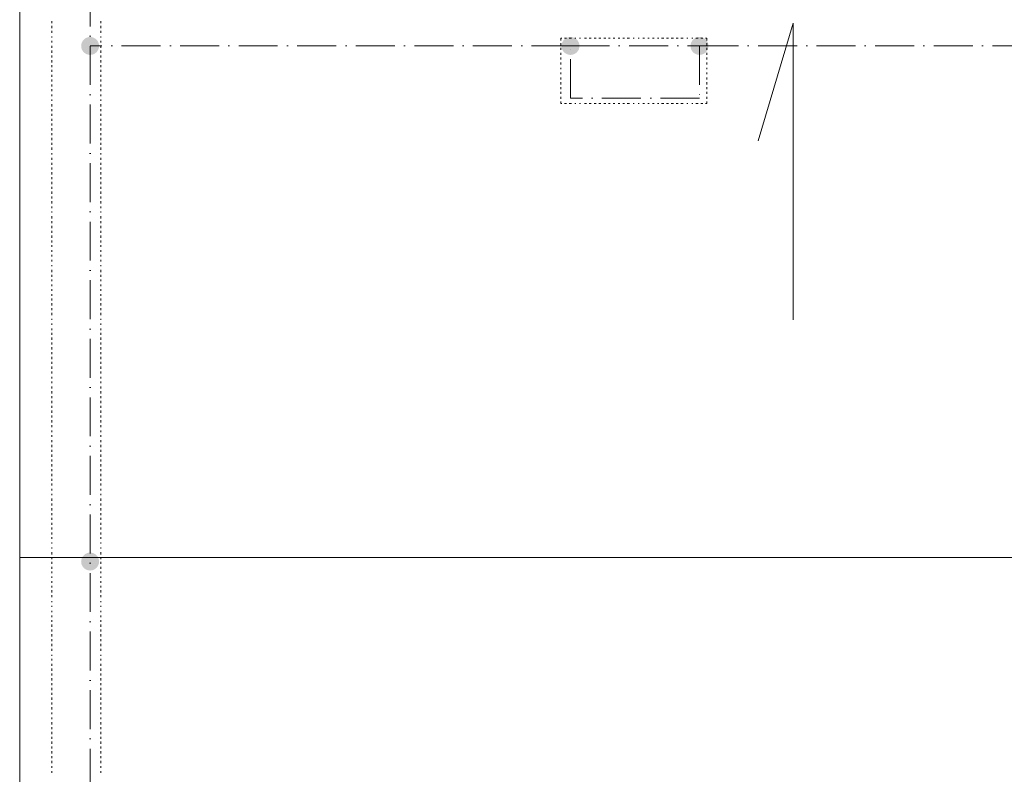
# Model space of a CAD drawing. Header units: centimetres. Extents: x -16053 to 7031, y -7778 to 254.
# Tile 144 of 256: x -6690 to -6083, y -5936 to -5470. Entities that reach past the tile are written whole.
import ezdxf

# ---------------------------------------------------------------- set-up
doc = ezdxf.new("R2010")
doc.units = ezdxf.units.CM
doc.header["$MEASUREMENT"] = 0
doc.linetypes.add('ACAD_ISO10W100', pattern=[18, 12, -3, 0, -3])
doc.layers.get('0').update_dxf_attribs({"linetype": 'CONTINUOUS'})
doc.layers.add('ODGROMÓWKA', color=3, linetype='ACAD_ISO10W100', lineweight=13)

msp = doc.modelspace()

# ---------------------------------------------------------------- hatches: boundary and pattern name
at = {"layer": 'ODGROMÓWKA'}
h = msp.add_hatch(color=256, dxfattribs=at)
edge = h.paths.add_edge_path()
edge.add_arc((-6646.256, -5486.65), 5.528, 0, 360)
h = msp.add_hatch(color=256, dxfattribs=at)
edge = h.paths.add_edge_path()
edge.add_arc((-6350.203, -5486.65), 5.528, 0, 360)
h = msp.add_hatch(color=256, dxfattribs=at)
edge = h.paths.add_edge_path()
edge.add_arc((-6270.697, -5486.65), 5.528, 0, 360)
h = msp.add_hatch(color=256, dxfattribs=at)
edge = h.paths.add_edge_path()
edge.add_arc((-6646.256, -5804.55), 5.528, 0, 360)

# ---------------------------------------------------------------- linework, layer by layer
at = {"color": 252, "linetype": 'Continuous', "lineweight": 9, "true_color": 0x989898}
for points in [[(-4333.058, -5131.882), (-4313.211, -5131.882), (-4313.211, -6472.274), (-4360.845, -6472.274), (-6689.661, -6472.274), (-6689.661, -6402.476), (-6689.661, -5131.882), (-4935.441, -5131.882)], [(-6212.982, -5655.535), (-6212.982, -5472.604), (-6234.483, -5545.048)], [(-6689.661, -5802.078), (-4313.211, -5802.078), (-4313.211, -5802.078)]]:
    msp.add_lwpolyline(points, dxfattribs=at)
at = {"color": 254, "linetype": 'Continuous', "lineweight": 5, "true_color": 0xfdc4fd}
for points in [[(-6669.813, -5471.281), (-6669.813, -5472.604), (-6669.813, -5472.604)], [(-6639.711, -5471.281), (-6639.711, -5472.604), (-6639.711, -5472.604)], [(-6669.813, -5474.258), (-6669.813, -5475.581), (-6669.813, -5475.581)], [(-6669.813, -5477.235), (-6669.813, -5478.558), (-6669.813, -5478.558)], [(-6639.711, -5474.258), (-6639.711, -5475.581), (-6639.711, -5475.581)], [(-6639.711, -5477.235), (-6639.711, -5478.558), (-6639.711, -5478.558)], [(-6669.813, -5480.874), (-6669.813, -5481.535), (-6669.813, -5481.535)], [(-6669.813, -5483.52), (-6669.813, -5484.512), (-6669.813, -5484.512)], [(-6639.711, -5480.874), (-6639.711, -5481.535), (-6639.711, -5481.535)], [(-6639.711, -5483.52), (-6639.711, -5484.512), (-6639.711, -5484.512)], [(-6355.555, -5481.866), (-6356.217, -5481.866), (-6356.217, -5483.189)], [(-6356.217, -5484.843), (-6356.217, -5486.166), (-6356.217, -5486.166)], [(-6352.578, -5481.866), (-6353.901, -5481.866), (-6353.901, -5481.866)], [(-6349.601, -5481.866), (-6350.924, -5481.866), (-6350.924, -5481.866)], [(-6346.955, -5481.866), (-6347.616, -5481.866), (-6347.616, -5481.866)], [(-6343.977, -5481.866), (-6344.639, -5481.866), (-6344.639, -5481.866)], [(-6340.339, -5481.866), (-6341.662, -5481.866), (-6341.662, -5481.866)], [(-6337.362, -5481.866), (-6338.685, -5481.866), (-6338.685, -5481.866)], [(-6334.384, -5481.866), (-6335.708, -5481.866), (-6335.708, -5481.866)], [(-6331.407, -5481.866), (-6332.73, -5481.866), (-6332.73, -5481.866)], [(-6328.43, -5481.866), (-6329.753, -5481.866), (-6329.753, -5481.866)], [(-6325.784, -5481.866), (-6326.776, -5481.866), (-6326.776, -5481.866)], [(-6322.806, -5481.866), (-6323.799, -5481.866), (-6323.799, -5481.866)], [(-6319.829, -5481.866), (-6320.822, -5481.866), (-6320.822, -5481.866)], [(-6316.852, -5481.866), (-6317.844, -5481.866), (-6317.844, -5481.866)], [(-6313.875, -5481.866), (-6315.198, -5481.866), (-6315.198, -5481.866)], [(-6310.898, -5481.866), (-6311.559, -5481.866), (-6311.559, -5481.866)], [(-6307.921, -5481.866), (-6308.582, -5481.866), (-6308.582, -5481.866)], [(-6304.613, -5481.866), (-6305.605, -5481.866), (-6305.605, -5481.866)], [(-6301.635, -5481.866), (-6302.628, -5481.866), (-6302.628, -5481.866)], [(-6298.658, -5481.866), (-6299.651, -5481.866), (-6299.651, -5481.866)], [(-6295.681, -5481.866), (-6296.673, -5481.866), (-6296.673, -5481.866)], [(-6292.704, -5481.866), (-6294.027, -5481.866), (-6294.027, -5481.866)], [(-6289.727, -5481.866), (-6291.05, -5481.866), (-6291.05, -5481.866)], [(-6286.749, -5481.866), (-6288.073, -5481.866), (-6288.073, -5481.866)], [(-6283.772, -5481.866), (-6285.095, -5481.866), (-6285.095, -5481.866)], [(-6280.795, -5481.866), (-6282.118, -5481.866), (-6282.118, -5481.866)], [(-6277.818, -5481.866), (-6278.48, -5481.866), (-6278.48, -5481.866)], [(-6274.841, -5481.866), (-6275.502, -5481.866), (-6275.502, -5481.866)], [(-6271.533, -5481.866), (-6272.856, -5481.866), (-6272.856, -5481.866)], [(-6268.556, -5481.866), (-6269.879, -5481.866), (-6269.879, -5481.866)], [(-6266.24, -5483.189), (-6266.24, -5481.866), (-6266.902, -5481.866)], [(-6266.24, -5486.166), (-6266.24, -5484.843), (-6266.24, -5484.843)], [(-6669.813, -5486.497), (-6669.813, -5487.82), (-6669.813, -5487.82)], [(-6669.813, -5489.474), (-6669.813, -5490.798), (-6669.813, -5490.798)], [(-6639.711, -5486.497), (-6639.711, -5487.82), (-6639.711, -5487.82)], [(-6639.711, -5489.474), (-6639.711, -5490.798), (-6639.711, -5490.798)], [(-6356.217, -5487.82), (-6356.217, -5489.144), (-6356.217, -5489.144)], [(-6356.217, -5490.798), (-6356.217, -5492.121), (-6356.217, -5492.121)], [(-6266.24, -5489.144), (-6266.24, -5487.82), (-6266.24, -5487.82)], [(-6266.24, -5492.121), (-6266.24, -5490.798), (-6266.24, -5490.798)], [(-6669.813, -5492.452), (-6669.813, -5493.775), (-6669.813, -5493.775)], [(-6669.813, -5495.429), (-6669.813, -5496.752), (-6669.813, -5496.752)], [(-6639.711, -5492.452), (-6639.711, -5493.775), (-6639.711, -5493.775)], [(-6639.711, -5495.429), (-6639.711, -5496.752), (-6639.711, -5496.752)], [(-6356.217, -5493.775), (-6356.217, -5495.098), (-6356.217, -5495.098)], [(-6356.217, -5496.752), (-6356.217, -5498.075), (-6356.217, -5498.075)], [(-6266.24, -5495.098), (-6266.24, -5493.775), (-6266.24, -5493.775)], [(-6266.24, -5498.075), (-6266.24, -5496.752), (-6266.24, -5496.752)], [(-6669.813, -5498.406), (-6669.813, -5499.729), (-6669.813, -5499.729)], [(-6669.813, -5501.383), (-6669.813, -5502.706), (-6669.813, -5502.706)], [(-6639.711, -5498.406), (-6639.711, -5499.729), (-6639.711, -5499.729)], [(-6639.711, -5501.383), (-6639.711, -5502.706), (-6639.711, -5502.706)], [(-6356.217, -5500.06), (-6356.217, -5501.052), (-6356.217, -5501.052)], [(-6356.217, -5503.037), (-6356.217, -5504.03), (-6356.217, -5504.03)], [(-6266.24, -5501.052), (-6266.24, -5500.06), (-6266.24, -5500.06)], [(-6266.24, -5504.03), (-6266.24, -5503.037), (-6266.24, -5503.037)], [(-6669.813, -5504.36), (-6669.813, -5505.684), (-6669.813, -5505.684)], [(-6669.813, -5507.338), (-6669.813, -5508.661), (-6669.813, -5508.661)], [(-6639.711, -5504.36), (-6639.711, -5505.684), (-6639.711, -5505.684)], [(-6639.711, -5507.338), (-6639.711, -5508.661), (-6639.711, -5508.661)], [(-6356.217, -5506.014), (-6356.217, -5507.338), (-6356.217, -5507.338)], [(-6356.217, -5508.992), (-6356.217, -5510.315), (-6356.217, -5510.315)], [(-6266.24, -5507.338), (-6266.24, -5506.014), (-6266.24, -5506.014)], [(-6266.24, -5510.315), (-6266.24, -5508.992), (-6266.24, -5508.992)], [(-6669.813, -5510.315), (-6669.813, -5511.638), (-6669.813, -5511.638)], [(-6669.813, -5513.292), (-6669.813, -5514.615), (-6669.813, -5514.615)], [(-6639.711, -5510.315), (-6639.711, -5511.638), (-6639.711, -5511.638)], [(-6639.711, -5513.292), (-6639.711, -5514.615), (-6639.711, -5514.615)], [(-6356.217, -5511.969), (-6356.217, -5513.292), (-6356.217, -5513.292)], [(-6356.217, -5514.946), (-6356.217, -5516.269), (-6356.217, -5516.269)], [(-6266.24, -5513.292), (-6266.24, -5511.969), (-6266.24, -5511.969)], [(-6266.24, -5516.269), (-6266.24, -5514.946), (-6266.24, -5514.946)], [(-6669.813, -5516.6), (-6669.813, -5517.592), (-6669.813, -5517.592)], [(-6669.813, -5519.577), (-6669.813, -5520.569), (-6669.813, -5520.569)], [(-6639.711, -5516.6), (-6639.711, -5517.592), (-6639.711, -5517.592)], [(-6639.711, -5519.577), (-6639.711, -5520.569), (-6639.711, -5520.569)], [(-6356.217, -5517.923), (-6356.217, -5519.246), (-6356.217, -5519.246)], [(-6356.217, -5520.9), (-6356.217, -5522.223), (-6355.555, -5522.223)], [(-6266.24, -5519.246), (-6266.24, -5517.923), (-6266.24, -5517.923)], [(-6266.24, -5522.223), (-6266.24, -5520.9), (-6266.24, -5520.9)], [(-6669.813, -5522.554), (-6669.813, -5523.877), (-6669.813, -5523.877)], [(-6669.813, -5525.531), (-6669.813, -5526.855), (-6669.813, -5526.855)], [(-6639.711, -5522.554), (-6639.711, -5523.877), (-6639.711, -5523.877)], [(-6639.711, -5525.531), (-6639.711, -5526.855), (-6639.711, -5526.855)], [(-6353.901, -5522.223), (-6352.578, -5522.223), (-6352.578, -5522.223)], [(-6350.924, -5522.223), (-6349.601, -5522.223), (-6349.601, -5522.223)], [(-6347.616, -5522.223), (-6346.955, -5522.223), (-6346.955, -5522.223)], [(-6344.639, -5522.223), (-6343.977, -5522.223), (-6343.977, -5522.223)], [(-6341.662, -5522.223), (-6340.339, -5522.223), (-6340.339, -5522.223)], [(-6338.685, -5522.223), (-6337.362, -5522.223), (-6337.362, -5522.223)], [(-6335.708, -5522.223), (-6334.384, -5522.223), (-6334.384, -5522.223)], [(-6332.73, -5522.223), (-6331.407, -5522.223), (-6331.407, -5522.223)], [(-6329.753, -5522.223), (-6328.43, -5522.223), (-6328.43, -5522.223)], [(-6326.776, -5522.223), (-6325.784, -5522.223), (-6325.784, -5522.223)], [(-6323.799, -5522.223), (-6322.806, -5522.223), (-6322.806, -5522.223)], [(-6320.822, -5522.223), (-6319.829, -5522.223), (-6319.829, -5522.223)], [(-6317.844, -5522.223), (-6316.852, -5522.223), (-6316.852, -5522.223)], [(-6315.198, -5522.223), (-6313.875, -5522.223), (-6313.875, -5522.223)], [(-6311.559, -5522.223), (-6310.898, -5522.223), (-6310.898, -5522.223)], [(-6308.582, -5522.223), (-6307.921, -5522.223), (-6307.921, -5522.223)], [(-6305.605, -5522.223), (-6304.613, -5522.223), (-6304.613, -5522.223)], [(-6302.628, -5522.223), (-6301.635, -5522.223), (-6301.635, -5522.223)], [(-6299.651, -5522.223), (-6298.658, -5522.223), (-6298.658, -5522.223)], [(-6296.673, -5522.223), (-6295.681, -5522.223), (-6295.681, -5522.223)], [(-6294.027, -5522.223), (-6292.704, -5522.223), (-6292.704, -5522.223)], [(-6291.05, -5522.223), (-6289.727, -5522.223), (-6289.727, -5522.223)], [(-6288.073, -5522.223), (-6286.749, -5522.223), (-6286.749, -5522.223)], [(-6285.095, -5522.223), (-6283.772, -5522.223), (-6283.772, -5522.223)], [(-6282.118, -5522.223), (-6280.795, -5522.223), (-6280.795, -5522.223)], [(-6278.48, -5522.223), (-6277.818, -5522.223), (-6277.818, -5522.223)], [(-6275.502, -5522.223), (-6274.841, -5522.223), (-6274.841, -5522.223)], [(-6272.856, -5522.223), (-6271.533, -5522.223), (-6271.533, -5522.223)], [(-6269.879, -5522.223), (-6268.556, -5522.223), (-6268.556, -5522.223)], [(-6266.902, -5522.223), (-6266.24, -5522.223), (-6266.24, -5522.223)], [(-6669.813, -5528.509), (-6669.813, -5529.832), (-6669.813, -5529.832)], [(-6669.813, -5531.486), (-6669.813, -5532.809), (-6669.813, -5532.809)], [(-6639.711, -5528.509), (-6639.711, -5529.832), (-6639.711, -5529.832)], [(-6639.711, -5531.486), (-6639.711, -5532.809), (-6639.711, -5532.809)], [(-6669.813, -5534.463), (-6669.813, -5535.786), (-6669.813, -5535.786)], [(-6669.813, -5537.44), (-6669.813, -5538.763), (-6669.813, -5538.763)], [(-6639.711, -5534.463), (-6639.711, -5535.786), (-6639.711, -5535.786)], [(-6639.711, -5537.44), (-6639.711, -5538.763), (-6639.711, -5538.763)], [(-6669.813, -5540.417), (-6669.813, -5541.74), (-6669.813, -5541.74)], [(-6669.813, -5543.394), (-6669.813, -5544.718), (-6669.813, -5544.718)], [(-6639.711, -5540.417), (-6639.711, -5541.74), (-6639.711, -5541.74)], [(-6639.711, -5543.394), (-6639.711, -5544.718), (-6639.711, -5544.718)], [(-6669.813, -5546.372), (-6669.813, -5547.695), (-6669.813, -5547.695)], [(-6669.813, -5549.349), (-6669.813, -5550.672), (-6669.813, -5550.672)], [(-6639.711, -5546.372), (-6639.711, -5547.695), (-6639.711, -5547.695)], [(-6639.711, -5549.349), (-6639.711, -5550.672), (-6639.711, -5550.672)], [(-6669.813, -5552.657), (-6669.813, -5553.649), (-6669.813, -5553.649)], [(-6669.813, -5555.634), (-6669.813, -5556.957), (-6669.813, -5556.957)], [(-6639.711, -5552.657), (-6639.711, -5553.649), (-6639.711, -5553.649)], [(-6639.711, -5555.634), (-6639.711, -5556.957), (-6639.711, -5556.957)], [(-6669.813, -5558.611), (-6669.813, -5559.934), (-6669.813, -5559.934)], [(-6669.813, -5561.588), (-6669.813, -5562.912), (-6669.813, -5562.912)], [(-6639.711, -5558.611), (-6639.711, -5559.934), (-6639.711, -5559.934)], [(-6639.711, -5561.588), (-6639.711, -5562.912), (-6639.711, -5562.912)], [(-6669.813, -5564.566), (-6669.813, -5565.889), (-6669.813, -5565.889)], [(-6669.813, -5567.543), (-6669.813, -5568.866), (-6669.813, -5568.866)], [(-6669.813, -5570.52), (-6669.813, -5571.843), (-6669.813, -5571.843)], [(-6639.711, -5564.566), (-6639.711, -5565.889), (-6639.711, -5565.889)], [(-6639.711, -5567.543), (-6639.711, -5568.866), (-6639.711, -5568.866)], [(-6639.711, -5570.52), (-6639.711, -5571.843), (-6639.711, -5571.843)], [(-6669.813, -5573.497), (-6669.813, -5574.82), (-6669.813, -5574.82)], [(-6669.813, -5576.474), (-6669.813, -5577.797), (-6669.813, -5577.797)], [(-6639.711, -5573.497), (-6639.711, -5574.82), (-6639.711, -5574.82)], [(-6639.711, -5576.474), (-6639.711, -5577.797), (-6639.711, -5577.797)], [(-6669.813, -5579.451), (-6669.813, -5580.775), (-6669.813, -5580.775)], [(-6669.813, -5582.429), (-6669.813, -5583.752), (-6669.813, -5583.752)], [(-6639.711, -5579.451), (-6639.711, -5580.775), (-6639.711, -5580.775)], [(-6639.711, -5582.429), (-6639.711, -5583.752), (-6639.711, -5583.752)], [(-6669.813, -5585.737), (-6669.813, -5586.729), (-6669.813, -5586.729)], [(-6669.813, -5588.714), (-6669.813, -5589.375), (-6669.813, -5589.375)], [(-6639.711, -5585.737), (-6639.711, -5586.729), (-6639.711, -5586.729)], [(-6639.711, -5588.714), (-6639.711, -5589.375), (-6639.711, -5589.375)], [(-6669.813, -5591.691), (-6669.813, -5593.014), (-6669.813, -5593.014)], [(-6669.813, -5594.668), (-6669.813, -5595.991), (-6669.813, -5595.991)], [(-6639.711, -5591.691), (-6639.711, -5593.014), (-6639.711, -5593.014)], [(-6639.711, -5594.668), (-6639.711, -5595.991), (-6639.711, -5595.991)], [(-6669.813, -5597.645), (-6669.813, -5598.968), (-6669.813, -5598.968)], [(-6669.813, -5600.622), (-6669.813, -5601.946), (-6669.813, -5601.946)], [(-6639.711, -5597.645), (-6639.711, -5598.968), (-6639.711, -5598.968)], [(-6639.711, -5600.622), (-6639.711, -5601.946), (-6639.711, -5601.946)], [(-6669.813, -5603.6), (-6669.813, -5604.923), (-6669.813, -5604.923)], [(-6669.813, -5606.577), (-6669.813, -5607.9), (-6669.813, -5607.9)], [(-6639.711, -5603.6), (-6639.711, -5604.923), (-6639.711, -5604.923)], [(-6639.711, -5606.577), (-6639.711, -5607.9), (-6639.711, -5607.9)], [(-6669.813, -5609.554), (-6669.813, -5610.546), (-6669.813, -5610.546)], [(-6669.813, -5612.531), (-6669.813, -5613.524), (-6669.813, -5613.524)], [(-6639.711, -5609.554), (-6639.711, -5610.546), (-6639.711, -5610.546)], [(-6639.711, -5612.531), (-6639.711, -5613.524), (-6639.711, -5613.524)], [(-6669.813, -5615.508), (-6669.813, -5616.501), (-6669.813, -5616.501)], [(-6669.813, -5618.486), (-6669.813, -5619.478), (-6669.813, -5619.478)], [(-6639.711, -5615.508), (-6639.711, -5616.501), (-6639.711, -5616.501)], [(-6639.711, -5618.486), (-6639.711, -5619.478), (-6639.711, -5619.478)], [(-6669.813, -5621.794), (-6669.813, -5622.455), (-6669.813, -5622.455)], [(-6669.813, -5624.771), (-6669.813, -5626.094), (-6669.813, -5626.094)], [(-6639.711, -5621.794), (-6639.711, -5622.455), (-6639.711, -5622.455)], [(-6639.711, -5624.771), (-6639.711, -5626.094), (-6639.711, -5626.094)], [(-6669.813, -5627.748), (-6669.813, -5629.071), (-6669.813, -5629.071)], [(-6669.813, -5630.725), (-6669.813, -5631.717), (-6669.813, -5631.717)], [(-6639.711, -5627.748), (-6639.711, -5629.071), (-6639.711, -5629.071)], [(-6639.711, -5630.725), (-6639.711, -5631.717), (-6639.711, -5631.717)], [(-6669.813, -5633.702), (-6669.813, -5634.695), (-6669.813, -5634.695)], [(-6669.813, -5636.679), (-6669.813, -5637.672), (-6669.813, -5637.672)], [(-6639.711, -5633.702), (-6639.711, -5634.695), (-6639.711, -5634.695)], [(-6639.711, -5636.679), (-6639.711, -5637.672), (-6639.711, -5637.672)], [(-6669.813, -5639.657), (-6669.813, -5640.649), (-6669.813, -5640.649)], [(-6669.813, -5642.303), (-6669.813, -5643.626), (-6669.813, -5643.626)], [(-6639.711, -5639.657), (-6639.711, -5640.649), (-6639.711, -5640.649)], [(-6639.711, -5642.303), (-6639.711, -5643.626), (-6639.711, -5643.626)], [(-6669.813, -5645.28), (-6669.813, -5646.603), (-6669.813, -5646.603)], [(-6669.813, -5648.257), (-6669.813, -5649.581), (-6669.813, -5649.581)], [(-6639.711, -5645.28), (-6639.711, -5646.603), (-6639.711, -5646.603)], [(-6639.711, -5648.257), (-6639.711, -5649.581), (-6639.711, -5649.581)], [(-6669.813, -5651.235), (-6669.813, -5652.558), (-6669.813, -5652.558)], [(-6669.813, -5654.873), (-6669.813, -5655.535), (-6669.813, -5655.535)], [(-6639.711, -5651.235), (-6639.711, -5652.558), (-6639.711, -5652.558)], [(-6639.711, -5654.873), (-6639.711, -5655.535), (-6639.711, -5655.535)], [(-6669.813, -5657.85), (-6669.813, -5658.512), (-6669.813, -5658.512)], [(-6669.813, -5660.828), (-6669.813, -5661.82), (-6669.813, -5661.82)], [(-6639.711, -5657.85), (-6639.711, -5658.512), (-6639.711, -5658.512)], [(-6639.711, -5660.828), (-6639.711, -5661.82), (-6639.711, -5661.82)], [(-6669.813, -5663.474), (-6669.813, -5664.797), (-6669.813, -5664.797)], [(-6669.813, -5666.451), (-6669.813, -5667.774), (-6669.813, -5667.774)], [(-6639.711, -5663.474), (-6639.711, -5664.797), (-6639.711, -5664.797)], [(-6639.711, -5666.451), (-6639.711, -5667.774), (-6639.711, -5667.774)], [(-6669.813, -5669.428), (-6669.813, -5670.752), (-6669.813, -5670.752)], [(-6669.813, -5672.406), (-6669.813, -5673.729), (-6669.813, -5673.729)], [(-6639.711, -5669.428), (-6639.711, -5670.752), (-6639.711, -5670.752)], [(-6639.711, -5672.406), (-6639.711, -5673.729), (-6639.711, -5673.729)], [(-6669.813, -5675.383), (-6669.813, -5676.706), (-6669.813, -5676.706)], [(-6669.813, -5678.36), (-6669.813, -5679.683), (-6669.813, -5679.683)], [(-6639.711, -5675.383), (-6639.711, -5676.706), (-6639.711, -5676.706)], [(-6639.711, -5678.36), (-6639.711, -5679.683), (-6639.711, -5679.683)], [(-6669.813, -5681.337), (-6669.813, -5682.66), (-6669.813, -5682.66)], [(-6669.813, -5684.314), (-6669.813, -5685.637), (-6669.813, -5685.637)], [(-6639.711, -5681.337), (-6639.711, -5682.66), (-6639.711, -5682.66)], [(-6639.711, -5684.314), (-6639.711, -5685.637), (-6639.711, -5685.637)], [(-6669.813, -5687.291), (-6669.813, -5688.615), (-6669.813, -5688.615)], [(-6669.813, -5690.599), (-6669.813, -5691.592), (-6669.813, -5691.592)], [(-6639.711, -5687.291), (-6639.711, -5688.615), (-6639.711, -5688.615)], [(-6639.711, -5690.599), (-6639.711, -5691.592), (-6639.711, -5691.592)], [(-6669.813, -5693.577), (-6669.813, -5694.569), (-6669.813, -5694.569)], [(-6669.813, -5696.554), (-6669.813, -5697.877), (-6669.813, -5697.877)], [(-6639.711, -5693.577), (-6639.711, -5694.569), (-6639.711, -5694.569)], [(-6639.711, -5696.554), (-6639.711, -5697.877), (-6639.711, -5697.877)], [(-6669.813, -5699.531), (-6669.813, -5700.854), (-6669.813, -5700.854)], [(-6669.813, -5702.508), (-6669.813, -5703.831), (-6669.813, -5703.831)], [(-6639.711, -5699.531), (-6639.711, -5700.854), (-6639.711, -5700.854)], [(-6639.711, -5702.508), (-6639.711, -5703.831), (-6639.711, -5703.831)], [(-6669.813, -5705.485), (-6669.813, -5706.809), (-6669.813, -5706.809)], [(-6669.813, -5708.463), (-6669.813, -5709.786), (-6669.813, -5709.786)], [(-6639.711, -5705.485), (-6639.711, -5706.809), (-6639.711, -5706.809)], [(-6639.711, -5708.463), (-6639.711, -5709.786), (-6639.711, -5709.786)], [(-6669.813, -5711.44), (-6669.813, -5712.763), (-6669.813, -5712.763)], [(-6669.813, -5714.417), (-6669.813, -5715.74), (-6669.813, -5715.74)], [(-6639.711, -5711.44), (-6639.711, -5712.763), (-6639.711, -5712.763)], [(-6639.711, -5714.417), (-6639.711, -5715.74), (-6639.711, -5715.74)], [(-6669.813, -5717.394), (-6669.813, -5718.717), (-6669.813, -5718.717)], [(-6669.813, -5720.371), (-6669.813, -5721.694), (-6669.813, -5721.694)], [(-6639.711, -5717.394), (-6639.711, -5718.717), (-6639.711, -5718.717)], [(-6639.711, -5720.371), (-6639.711, -5721.694), (-6639.711, -5721.694)], [(-6669.813, -5723.679), (-6669.813, -5724.672), (-6669.813, -5724.672)], [(-6669.813, -5726.656), (-6669.813, -5727.649), (-6669.813, -5727.649)], [(-6639.711, -5723.679), (-6639.711, -5724.672), (-6639.711, -5724.672)], [(-6639.711, -5726.656), (-6639.711, -5727.649), (-6639.711, -5727.649)], [(-6669.813, -5729.634), (-6669.813, -5730.957), (-6669.813, -5730.957)], [(-6669.813, -5732.611), (-6669.813, -5733.934), (-6669.813, -5733.934)], [(-6639.711, -5729.634), (-6639.711, -5730.957), (-6639.711, -5730.957)], [(-6639.711, -5732.611), (-6639.711, -5733.934), (-6639.711, -5733.934)], [(-6669.813, -5735.588), (-6669.813, -5736.911), (-6669.813, -5736.911)], [(-6669.813, -5738.565), (-6669.813, -5739.888), (-6669.813, -5739.888)], [(-6639.711, -5735.588), (-6639.711, -5736.911), (-6639.711, -5736.911)], [(-6639.711, -5738.565), (-6639.711, -5739.888), (-6639.711, -5739.888)], [(-6669.813, -5741.542), (-6669.813, -5742.865), (-6669.813, -5742.865)], [(-6669.813, -5744.519), (-6669.813, -5745.843), (-6669.813, -5745.843)], [(-6639.711, -5741.542), (-6639.711, -5742.865), (-6639.711, -5742.865)], [(-6639.711, -5744.519), (-6639.711, -5745.843), (-6639.711, -5745.843)], [(-6669.813, -5747.497), (-6669.813, -5748.82), (-6669.813, -5748.82)], [(-6669.813, -5750.474), (-6669.813, -5751.797), (-6669.813, -5751.797)], [(-6639.711, -5747.497), (-6639.711, -5748.82), (-6639.711, -5748.82)], [(-6639.711, -5750.474), (-6639.711, -5751.797), (-6639.711, -5751.797)], [(-6669.813, -5753.451), (-6669.813, -5754.774), (-6669.813, -5754.774)], [(-6669.813, -5756.428), (-6669.813, -5757.751), (-6669.813, -5757.751)], [(-6639.711, -5753.451), (-6639.711, -5754.774), (-6639.711, -5754.774)], [(-6639.711, -5756.428), (-6639.711, -5757.751), (-6639.711, -5757.751)], [(-6669.813, -5759.736), (-6669.813, -5760.729), (-6669.813, -5760.729)], [(-6669.813, -5762.713), (-6669.813, -5763.706), (-6669.813, -5763.706)], [(-6639.711, -5759.736), (-6639.711, -5760.729), (-6639.711, -5760.729)], [(-6639.711, -5762.713), (-6639.711, -5763.706), (-6639.711, -5763.706)], [(-6669.813, -5765.69), (-6669.813, -5767.014), (-6669.813, -5767.014)], [(-6669.813, -5768.668), (-6669.813, -5769.991), (-6669.813, -5769.991)], [(-6639.711, -5765.69), (-6639.711, -5767.014), (-6639.711, -5767.014)], [(-6639.711, -5768.668), (-6639.711, -5769.991), (-6639.711, -5769.991)], [(-6669.813, -5771.645), (-6669.813, -5772.968), (-6669.813, -5772.968)], [(-6669.813, -5774.622), (-6669.813, -5775.945), (-6669.813, -5775.945)], [(-6639.711, -5771.645), (-6639.711, -5772.968), (-6639.711, -5772.968)], [(-6639.711, -5774.622), (-6639.711, -5775.945), (-6639.711, -5775.945)], [(-6669.813, -5777.599), (-6669.813, -5778.922), (-6669.813, -5778.922)], [(-6669.813, -5780.576), (-6669.813, -5781.9), (-6669.813, -5781.9)], [(-6639.711, -5777.599), (-6639.711, -5778.922), (-6639.711, -5778.922)], [(-6639.711, -5780.576), (-6639.711, -5781.9), (-6639.711, -5781.9)], [(-6669.813, -5783.554), (-6669.813, -5784.877), (-6669.813, -5784.877)], [(-6669.813, -5786.531), (-6669.813, -5787.854), (-6669.813, -5787.854)], [(-6639.711, -5783.554), (-6639.711, -5784.877), (-6639.711, -5784.877)], [(-6639.711, -5786.531), (-6639.711, -5787.854), (-6639.711, -5787.854)], [(-6669.813, -5789.508), (-6669.813, -5790.5), (-6669.813, -5790.5)], [(-6669.813, -5792.816), (-6669.813, -5793.478), (-6669.813, -5793.478)], [(-6639.711, -5789.508), (-6639.711, -5790.5), (-6639.711, -5790.5)], [(-6639.711, -5792.816), (-6639.711, -5793.478), (-6639.711, -5793.478)], [(-6669.813, -5795.793), (-6669.813, -5796.455), (-6669.813, -5796.455)], [(-6669.813, -5798.77), (-6669.813, -5800.093), (-6669.813, -5800.093)], [(-6639.711, -5795.793), (-6639.711, -5796.455), (-6639.711, -5796.455)], [(-6639.711, -5798.77), (-6639.711, -5800.093), (-6639.711, -5800.093)], [(-6669.813, -5801.747), (-6669.813, -5803.071), (-6669.813, -5803.071)], [(-6669.813, -5804.725), (-6669.813, -5806.048), (-6669.813, -5806.048)], [(-6639.711, -5801.747), (-6639.711, -5803.071), (-6639.711, -5803.071)], [(-6639.711, -5804.725), (-6639.711, -5806.048), (-6639.711, -5806.048)], [(-6669.813, -5807.702), (-6669.813, -5809.025), (-6669.813, -5809.025)], [(-6669.813, -5810.679), (-6669.813, -5811.671), (-6669.813, -5811.671)], [(-6639.711, -5807.702), (-6639.711, -5809.025), (-6639.711, -5809.025)], [(-6639.711, -5810.679), (-6639.711, -5811.671), (-6639.711, -5811.671)], [(-6669.813, -5813.656), (-6669.813, -5814.649), (-6669.813, -5814.649)], [(-6669.813, -5816.633), (-6669.813, -5817.626), (-6669.813, -5817.626)], [(-6639.711, -5813.656), (-6639.711, -5814.649), (-6639.711, -5814.649)], [(-6639.711, -5816.633), (-6639.711, -5817.626), (-6639.711, -5817.626)], [(-6669.813, -5819.611), (-6669.813, -5820.603), (-6669.813, -5820.603)], [(-6669.813, -5822.257), (-6669.813, -5823.58), (-6669.813, -5823.58)], [(-6669.813, -5825.234), (-6669.813, -5826.557), (-6669.813, -5826.557)], [(-6639.711, -5819.611), (-6639.711, -5820.603), (-6639.711, -5820.603)], [(-6639.711, -5822.257), (-6639.711, -5823.58), (-6639.711, -5823.58)], [(-6639.711, -5825.234), (-6639.711, -5826.557), (-6639.711, -5826.557)], [(-6669.813, -5828.873), (-6669.813, -5829.534), (-6669.813, -5829.534)], [(-6639.711, -5828.873), (-6639.711, -5829.534), (-6639.711, -5829.534)], [(-6669.813, -5831.85), (-6669.813, -5832.512), (-6669.813, -5832.512)], [(-6669.813, -5834.827), (-6669.813, -5835.82), (-6669.813, -5835.82)], [(-6639.711, -5831.85), (-6639.711, -5832.512), (-6639.711, -5832.512)], [(-6639.711, -5834.827), (-6639.711, -5835.82), (-6639.711, -5835.82)], [(-6669.813, -5837.804), (-6669.813, -5838.797), (-6669.813, -5838.797)], [(-6669.813, -5840.782), (-6669.813, -5841.774), (-6669.813, -5841.774)], [(-6669.813, -5843.428), (-6669.813, -5844.751), (-6669.813, -5844.751)], [(-6639.711, -5837.804), (-6639.711, -5838.797), (-6639.711, -5838.797)], [(-6639.711, -5840.782), (-6639.711, -5841.774), (-6639.711, -5841.774)], [(-6639.711, -5843.428), (-6639.711, -5844.751), (-6639.711, -5844.751)], [(-6669.813, -5846.405), (-6669.813, -5847.728), (-6669.813, -5847.728)], [(-6669.813, -5849.382), (-6669.813, -5850.705), (-6669.813, -5850.705)], [(-6639.711, -5846.405), (-6639.711, -5847.728), (-6639.711, -5847.728)], [(-6639.711, -5849.382), (-6639.711, -5850.705), (-6639.711, -5850.705)], [(-6669.813, -5852.359), (-6669.813, -5853.683), (-6669.813, -5853.683)], [(-6669.813, -5855.337), (-6669.813, -5856.66), (-6669.813, -5856.66)], [(-6639.711, -5852.359), (-6639.711, -5853.683), (-6639.711, -5853.683)], [(-6639.711, -5855.337), (-6639.711, -5856.66), (-6639.711, -5856.66)], [(-6669.813, -5858.314), (-6669.813, -5859.637), (-6669.813, -5859.637)], [(-6639.711, -5858.314), (-6639.711, -5859.637), (-6639.711, -5859.637)], [(-6669.813, -5861.953), (-6669.813, -5862.614), (-6669.813, -5862.614)], [(-6669.813, -5864.599), (-6669.813, -5865.591), (-6669.813, -5865.591)], [(-6669.813, -5867.576), (-6669.813, -5868.899), (-6669.813, -5868.899)], [(-6639.711, -5861.953), (-6639.711, -5862.614), (-6639.711, -5862.614)], [(-6639.711, -5864.599), (-6639.711, -5865.591), (-6639.711, -5865.591)], [(-6639.711, -5867.576), (-6639.711, -5868.899), (-6639.711, -5868.899)], [(-6669.813, -5870.553), (-6669.813, -5871.877), (-6669.813, -5871.877)], [(-6669.813, -5873.531), (-6669.813, -5874.854), (-6669.813, -5874.854)], [(-6639.711, -5870.553), (-6639.711, -5871.877), (-6639.711, -5871.877)], [(-6639.711, -5873.531), (-6639.711, -5874.854), (-6639.711, -5874.854)], [(-6669.813, -5876.508), (-6669.813, -5877.831), (-6669.813, -5877.831)], [(-6669.813, -5879.485), (-6669.813, -5880.808), (-6669.813, -5880.808)], [(-6639.711, -5876.508), (-6639.711, -5877.831), (-6639.711, -5877.831)], [(-6639.711, -5879.485), (-6639.711, -5880.808), (-6639.711, -5880.808)], [(-6669.813, -5882.462), (-6669.813, -5883.785), (-6669.813, -5883.785)], [(-6669.813, -5885.439), (-6669.813, -5886.762), (-6669.813, -5886.762)], [(-6639.711, -5882.462), (-6639.711, -5883.785), (-6639.711, -5883.785)], [(-6639.711, -5885.439), (-6639.711, -5886.762), (-6639.711, -5886.762)], [(-6669.813, -5888.416), (-6669.813, -5889.74), (-6669.813, -5889.74)], [(-6669.813, -5891.394), (-6669.813, -5892.717), (-6669.813, -5892.717)], [(-6639.711, -5888.416), (-6639.711, -5889.74), (-6639.711, -5889.74)], [(-6639.711, -5891.394), (-6639.711, -5892.717), (-6639.711, -5892.717)], [(-6669.813, -5894.371), (-6669.813, -5895.694), (-6669.813, -5895.694)], [(-6669.813, -5897.679), (-6669.813, -5898.671), (-6669.813, -5898.671)], [(-6639.711, -5894.371), (-6639.711, -5895.694), (-6639.711, -5895.694)], [(-6639.711, -5897.679), (-6639.711, -5898.671), (-6639.711, -5898.671)], [(-6669.813, -5900.656), (-6669.813, -5901.648), (-6669.813, -5901.648)], [(-6669.813, -5903.633), (-6669.813, -5904.956), (-6669.813, -5904.956)], [(-6639.711, -5900.656), (-6639.711, -5901.648), (-6639.711, -5901.648)], [(-6639.711, -5903.633), (-6639.711, -5904.956), (-6639.711, -5904.956)], [(-6669.813, -5906.61), (-6669.813, -5907.933), (-6669.813, -5907.933)], [(-6669.813, -5909.587), (-6669.813, -5910.911), (-6669.813, -5910.911)], [(-6639.711, -5906.61), (-6639.711, -5907.933), (-6639.711, -5907.933)], [(-6639.711, -5909.587), (-6639.711, -5910.911), (-6639.711, -5910.911)], [(-6669.813, -5912.565), (-6669.813, -5913.888), (-6669.813, -5913.888)], [(-6669.813, -5915.542), (-6669.813, -5916.865), (-6669.813, -5916.865)], [(-6639.711, -5912.565), (-6639.711, -5913.888), (-6639.711, -5913.888)], [(-6639.711, -5915.542), (-6639.711, -5916.865), (-6639.711, -5916.865)], [(-6669.813, -5918.519), (-6669.813, -5919.842), (-6669.813, -5919.842)], [(-6669.813, -5921.496), (-6669.813, -5922.819), (-6669.813, -5922.819)], [(-6639.711, -5918.519), (-6639.711, -5919.842), (-6639.711, -5919.842)], [(-6639.711, -5921.496), (-6639.711, -5922.819), (-6639.711, -5922.819)], [(-6669.813, -5924.473), (-6669.813, -5925.797), (-6669.813, -5925.797)], [(-6669.813, -5927.451), (-6669.813, -5928.774), (-6669.813, -5928.774)], [(-6639.711, -5924.473), (-6639.711, -5925.797), (-6639.711, -5925.797)], [(-6639.711, -5927.451), (-6639.711, -5928.774), (-6639.711, -5928.774)], [(-6669.813, -5930.759), (-6669.813, -5931.751), (-6669.813, -5931.751)], [(-6669.813, -5933.736), (-6669.813, -5934.728), (-6669.813, -5934.728)], [(-6639.711, -5930.759), (-6639.711, -5931.751), (-6639.711, -5931.751)], [(-6639.711, -5933.736), (-6639.711, -5934.728), (-6639.711, -5934.728)]]:
    msp.add_lwpolyline(points, dxfattribs=at)
at = {"layer": 'ODGROMÓWKA', "ltscale": 2}
for points in [[(-6067.431, -6413.209), (-6646.256, -6413.209), (-6646.256, -5195.892), (-6067.431, -5195.892)], [(-6350.203, -5486.65), (-6646.256, -5486.65)], [(-6270.697, -5486.65), (-6035.012, -5486.65)], [(-4346.866, -5802.078), (-6646.256, -5802.078)]]:
    msp.add_lwpolyline(points, dxfattribs=at)
msp.add_lwpolyline([(-6350.203, -5486.65), (-6270.697, -5486.65), (-6270.697, -5518.836), (-6350.203, -5518.836)], close=True, dxfattribs=at)

doc.saveas('drawing.dxf')
